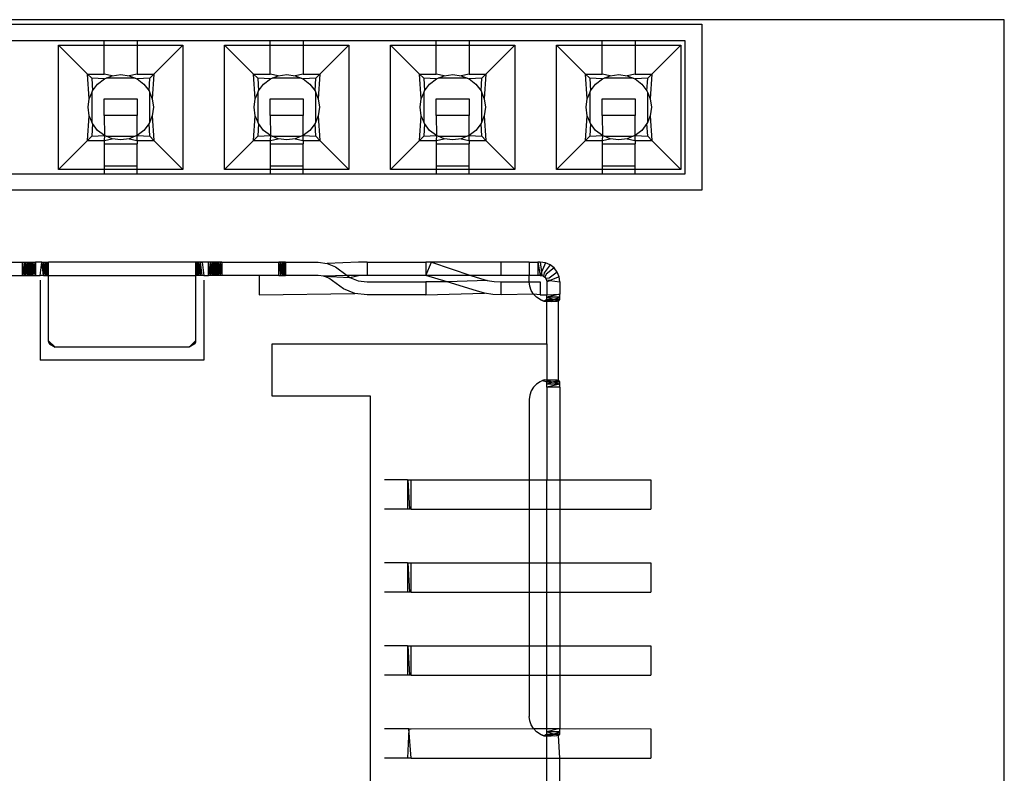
# Model space of a CAD drawing. Extents: x -270 to 272, y -152 to 146.
# Tile 14 of 256: x 27 to 42, y -90 to -79. Entities that reach past the tile are written whole.
import ezdxf

# ---------------------------------------------------------------- set-up
doc = ezdxf.new("R2010")
doc.units = 0
doc.layers.get('0').update_dxf_attribs({"linetype": 'CONTINUOUS'})

msp = doc.modelspace()

# ---------------------------------------------------------------- linework, layer by layer
for p, q in [((41.757, -78.512), (16.757, -78.512)), ((21.887, -78.582), (37.127, -78.582)), ((37.127, -78.582), (37.127, -81.122)), ((41.757, -101.512), (41.757, -78.512)), ((27.983, -78.836), (25.951, -78.836)), ((27.285, -80.804), (27.285, -78.899)), ((27.285, -78.899), (27.983, -78.899)), ((27.729, -79.344), (27.285, -78.899)), ((28.491, -78.836), (27.983, -78.836)), ((27.983, -78.899), (27.983, -78.836)), ((27.983, -79.344), (27.983, -78.899)), ((27.983, -78.899), (28.491, -78.899)), ((30.523, -78.836), (28.491, -78.836)), ((28.491, -78.836), (28.491, -78.899)), ((28.491, -78.899), (28.491, -79.344)), ((28.491, -78.899), (29.19, -78.899)), ((28.745, -79.344), (29.19, -78.899)), ((29.19, -78.899), (29.19, -80.804)), ((29.825, -80.804), (29.825, -78.899)), ((29.825, -78.899), (30.523, -78.899)), ((30.269, -79.344), (29.825, -78.899)), ((31.031, -78.836), (30.523, -78.836)), ((30.523, -78.899), (30.523, -78.836)), ((30.523, -79.344), (30.523, -78.899)), ((30.523, -78.899), (31.031, -78.899)), ((33.063, -78.836), (31.031, -78.836)), ((31.031, -78.836), (31.031, -78.899)), ((31.031, -78.899), (31.031, -79.344)), ((31.031, -78.899), (31.73, -78.899)), ((31.73, -78.899), (31.285, -79.344)), ((31.73, -78.899), (31.73, -80.804)), ((32.365, -80.804), (32.365, -78.899)), ((32.365, -78.899), (33.063, -78.899)), ((32.809, -79.344), (32.365, -78.899)), ((33.571, -78.836), (33.063, -78.836)), ((33.063, -78.899), (33.063, -78.836)), ((33.063, -79.344), (33.063, -78.899)), ((33.063, -78.899), (33.571, -78.899)), ((35.603, -78.836), (33.571, -78.836)), ((33.571, -78.836), (33.571, -78.899)), ((33.571, -78.899), (33.571, -79.344)), ((33.571, -78.899), (34.27, -78.899)), ((33.825, -79.344), (34.27, -78.899)), ((34.27, -78.899), (34.27, -80.804)), ((34.905, -80.804), (34.905, -78.899)), ((34.905, -78.899), (35.603, -78.899)), ((35.349, -79.344), (34.905, -78.899)), ((36.111, -78.836), (35.603, -78.836)), ((35.603, -78.899), (35.603, -78.836)), ((35.603, -79.344), (35.603, -78.899)), ((35.603, -78.899), (36.111, -78.899)), ((36.873, -78.836), (36.111, -78.836)), ((36.111, -78.836), (36.111, -78.899)), ((36.111, -78.899), (36.111, -79.344)), ((36.111, -78.899), (36.81, -78.899)), ((36.81, -78.899), (36.365, -79.344)), ((36.81, -78.899), (36.81, -80.804)), ((36.873, -80.868), (36.873, -78.836)), ((27.729, -79.344), (27.983, -79.344)), ((27.793, -79.407), (27.729, -79.344)), ((27.754, -79.722), (27.729, -79.344)), ((28.108, -79.369), (27.983, -79.344)), ((28.015, -79.407), (28.108, -79.369)), ((28.108, -79.369), (28.237, -79.352)), ((28.237, -79.352), (28.367, -79.369)), ((28.491, -79.344), (28.367, -79.369)), ((28.367, -79.369), (28.46, -79.407)), ((28.491, -79.344), (28.745, -79.344)), ((28.682, -79.407), (28.745, -79.344)), ((28.745, -79.344), (28.72, -79.722)), ((30.269, -79.344), (30.523, -79.344)), ((30.333, -79.407), (30.269, -79.344)), ((30.294, -79.722), (30.269, -79.344)), ((30.648, -79.369), (30.523, -79.344)), ((30.555, -79.407), (30.648, -79.369)), ((30.648, -79.369), (30.777, -79.352)), ((30.777, -79.352), (30.907, -79.369)), ((31.031, -79.344), (30.907, -79.369)), ((30.907, -79.369), (31, -79.407)), ((31.031, -79.344), (31.285, -79.344)), ((31.285, -79.344), (31.222, -79.407)), ((31.285, -79.344), (31.26, -79.722)), ((32.809, -79.344), (33.063, -79.344)), ((32.873, -79.407), (32.809, -79.344)), ((32.834, -79.722), (32.809, -79.344)), ((33.188, -79.369), (33.063, -79.344)), ((33.095, -79.407), (33.188, -79.369)), ((33.188, -79.369), (33.317, -79.352)), ((33.317, -79.352), (33.447, -79.369)), ((33.571, -79.344), (33.447, -79.369)), ((33.447, -79.369), (33.54, -79.407)), ((33.571, -79.344), (33.825, -79.344)), ((33.762, -79.407), (33.825, -79.344)), ((33.825, -79.344), (33.8, -79.722)), ((35.349, -79.344), (35.603, -79.344)), ((35.413, -79.407), (35.349, -79.344)), ((35.374, -79.722), (35.349, -79.344)), ((35.728, -79.369), (35.603, -79.344)), ((35.635, -79.407), (35.728, -79.369)), ((35.728, -79.369), (35.857, -79.352)), ((35.857, -79.352), (35.987, -79.369)), ((36.111, -79.344), (35.987, -79.369)), ((35.987, -79.369), (36.08, -79.407)), ((36.111, -79.344), (36.365, -79.344)), ((36.365, -79.344), (36.302, -79.407)), ((36.365, -79.344), (36.34, -79.722)), ((27.987, -79.419), (27.793, -79.407)), ((27.793, -79.407), (27.804, -79.602)), ((27.804, -79.602), (27.884, -79.498)), ((27.884, -79.498), (27.987, -79.419)), ((27.987, -79.419), (28.015, -79.407)), ((28.46, -79.407), (28.015, -79.407)), ((28.46, -79.407), (28.487, -79.419)), ((28.682, -79.407), (28.487, -79.419)), ((28.487, -79.419), (28.591, -79.498)), ((28.591, -79.498), (28.67, -79.602)), ((28.67, -79.602), (28.682, -79.407)), ((30.527, -79.419), (30.333, -79.407)), ((30.333, -79.407), (30.344, -79.602)), ((30.344, -79.602), (30.424, -79.498)), ((30.424, -79.498), (30.527, -79.419)), ((30.527, -79.419), (30.555, -79.407)), ((31, -79.407), (30.555, -79.407)), ((31, -79.407), (31.027, -79.419)), ((31.222, -79.407), (31.027, -79.419)), ((31.027, -79.419), (31.131, -79.498)), ((31.131, -79.498), (31.21, -79.602)), ((31.21, -79.602), (31.222, -79.407)), ((33.067, -79.419), (32.873, -79.407)), ((32.873, -79.407), (32.884, -79.602)), ((32.884, -79.602), (32.964, -79.498)), ((32.964, -79.498), (33.067, -79.419)), ((33.067, -79.419), (33.095, -79.407)), ((33.54, -79.407), (33.095, -79.407)), ((33.54, -79.407), (33.567, -79.419)), ((33.762, -79.407), (33.567, -79.419)), ((33.567, -79.419), (33.671, -79.498)), ((33.671, -79.498), (33.75, -79.602)), ((33.75, -79.602), (33.762, -79.407)), ((35.607, -79.419), (35.413, -79.407)), ((35.413, -79.407), (35.424, -79.602)), ((35.424, -79.602), (35.504, -79.498)), ((35.504, -79.498), (35.607, -79.419)), ((35.607, -79.419), (35.635, -79.407)), ((36.08, -79.407), (35.635, -79.407)), ((36.08, -79.407), (36.107, -79.419)), ((36.302, -79.407), (36.107, -79.419)), ((36.107, -79.419), (36.211, -79.498)), ((36.211, -79.498), (36.29, -79.602)), ((36.29, -79.602), (36.302, -79.407)), ((27.754, -79.722), (27.793, -79.629)), ((27.793, -79.629), (27.804, -79.602)), ((27.793, -79.629), (27.793, -80.074)), ((28.67, -79.602), (28.682, -79.629)), ((28.682, -79.629), (28.72, -79.722)), ((28.682, -80.074), (28.682, -79.629)), ((30.294, -79.722), (30.333, -79.629)), ((30.333, -79.629), (30.344, -79.602)), ((30.333, -79.629), (30.333, -80.074)), ((31.21, -79.602), (31.222, -79.629)), ((31.222, -79.629), (31.26, -79.722)), ((31.222, -80.074), (31.222, -79.629)), ((32.834, -79.722), (32.873, -79.629)), ((32.873, -79.629), (32.884, -79.602)), ((32.873, -79.629), (32.873, -80.074)), ((33.75, -79.602), (33.762, -79.629)), ((33.762, -79.629), (33.8, -79.722)), ((33.762, -80.074), (33.762, -79.629)), ((35.374, -79.722), (35.413, -79.629)), ((35.413, -79.629), (35.424, -79.602)), ((35.413, -79.629), (35.413, -80.074)), ((36.29, -79.602), (36.302, -79.629)), ((36.302, -79.629), (36.34, -79.722)), ((36.302, -80.074), (36.302, -79.629)), ((27.737, -79.852), (27.754, -79.722)), ((27.983, -79.725), (28.491, -79.725)), ((27.983, -79.979), (27.983, -79.725)), ((28.491, -79.725), (28.491, -79.979)), ((28.72, -79.722), (28.737, -79.852)), ((30.277, -79.852), (30.294, -79.722)), ((30.523, -79.979), (30.523, -79.725)), ((30.523, -79.725), (31.031, -79.725)), ((31.031, -79.725), (31.031, -79.979)), ((31.26, -79.722), (31.277, -79.852)), ((32.817, -79.852), (32.834, -79.722)), ((33.063, -79.725), (33.571, -79.725)), ((33.063, -79.979), (33.063, -79.725)), ((33.571, -79.725), (33.571, -79.979)), ((33.8, -79.722), (33.817, -79.852)), ((35.357, -79.852), (35.374, -79.722)), ((35.603, -79.725), (36.111, -79.725)), ((35.603, -79.979), (35.603, -79.725)), ((36.111, -79.725), (36.111, -79.979)), ((36.34, -79.722), (36.357, -79.852)), ((27.729, -80.36), (27.754, -79.981)), ((27.754, -79.981), (27.737, -79.852)), ((27.793, -80.074), (27.754, -79.981)), ((28.491, -79.979), (27.983, -79.979)), ((27.983, -79.979), (27.987, -80.285)), ((28.487, -80.285), (28.491, -79.979)), ((28.72, -79.981), (28.682, -80.074)), ((28.737, -79.852), (28.72, -79.981)), ((28.72, -79.981), (28.745, -80.36)), ((30.269, -80.36), (30.294, -79.981)), ((30.294, -79.981), (30.277, -79.852)), ((30.333, -80.074), (30.294, -79.981)), ((31.031, -79.979), (30.523, -79.979)), ((30.523, -79.979), (30.527, -80.285)), ((31.027, -80.285), (31.031, -79.979)), ((31.26, -79.981), (31.222, -80.074)), ((31.277, -79.852), (31.26, -79.981)), ((31.26, -79.981), (31.285, -80.36)), ((32.809, -80.36), (32.834, -79.981)), ((32.834, -79.981), (32.817, -79.852)), ((32.873, -80.074), (32.834, -79.981)), ((33.571, -79.979), (33.063, -79.979)), ((33.063, -79.979), (33.067, -80.285)), ((33.567, -80.285), (33.571, -79.979)), ((33.8, -79.981), (33.762, -80.074)), ((33.817, -79.852), (33.8, -79.981)), ((33.8, -79.981), (33.825, -80.36)), ((35.349, -80.36), (35.374, -79.981)), ((35.374, -79.981), (35.357, -79.852)), ((35.413, -80.074), (35.374, -79.981)), ((36.111, -79.979), (35.603, -79.979)), ((35.603, -79.979), (35.607, -80.285)), ((36.107, -80.285), (36.111, -79.979)), ((36.34, -79.981), (36.302, -80.074)), ((36.357, -79.852), (36.34, -79.981)), ((36.34, -79.981), (36.365, -80.36)), ((27.804, -80.102), (27.793, -80.074)), ((27.804, -80.102), (27.793, -80.296)), ((27.884, -80.205), (27.804, -80.102)), ((28.67, -80.102), (28.591, -80.205)), ((28.682, -80.074), (28.67, -80.102)), ((28.682, -80.296), (28.67, -80.102)), ((30.344, -80.102), (30.333, -80.074)), ((30.344, -80.102), (30.333, -80.296)), ((30.424, -80.205), (30.344, -80.102)), ((31.21, -80.102), (31.131, -80.205)), ((31.222, -80.074), (31.21, -80.102)), ((31.222, -80.296), (31.21, -80.102)), ((32.884, -80.102), (32.873, -80.074)), ((32.884, -80.102), (32.873, -80.296)), ((32.964, -80.205), (32.884, -80.102)), ((33.75, -80.102), (33.671, -80.205)), ((33.762, -80.074), (33.75, -80.102)), ((33.762, -80.296), (33.75, -80.102)), ((35.424, -80.102), (35.413, -80.074)), ((35.424, -80.102), (35.413, -80.296)), ((35.504, -80.205), (35.424, -80.102)), ((36.29, -80.102), (36.211, -80.205)), ((36.302, -80.074), (36.29, -80.102)), ((36.302, -80.296), (36.29, -80.102)), ((27.729, -80.36), (27.793, -80.296)), ((27.793, -80.296), (27.987, -80.285)), ((27.987, -80.285), (27.884, -80.205)), ((27.987, -80.285), (27.983, -80.36)), ((28.015, -80.296), (27.987, -80.285)), ((28.108, -80.335), (28.015, -80.296)), ((28.015, -80.296), (28.46, -80.296)), ((28.46, -80.296), (28.367, -80.335)), ((28.487, -80.285), (28.46, -80.296)), ((28.591, -80.205), (28.487, -80.285)), ((28.491, -80.36), (28.487, -80.285)), ((28.487, -80.285), (28.682, -80.296)), ((28.745, -80.36), (28.682, -80.296)), ((30.269, -80.36), (30.333, -80.296)), ((30.333, -80.296), (30.527, -80.285)), ((30.527, -80.285), (30.424, -80.205)), ((30.527, -80.285), (30.523, -80.36)), ((30.555, -80.296), (30.527, -80.285)), ((30.648, -80.335), (30.555, -80.296)), ((30.555, -80.296), (31, -80.296)), ((31, -80.296), (30.907, -80.335)), ((31.027, -80.285), (31, -80.296)), ((31.131, -80.205), (31.027, -80.285)), ((31.027, -80.285), (31.222, -80.296)), ((31.031, -80.36), (31.027, -80.285)), ((31.222, -80.296), (31.285, -80.36)), ((32.809, -80.36), (32.873, -80.296)), ((32.873, -80.296), (33.067, -80.285)), ((33.067, -80.285), (32.964, -80.205)), ((33.067, -80.285), (33.063, -80.36)), ((33.095, -80.296), (33.067, -80.285)), ((33.188, -80.335), (33.095, -80.296)), ((33.095, -80.296), (33.54, -80.296)), ((33.54, -80.296), (33.447, -80.335)), ((33.567, -80.285), (33.54, -80.296)), ((33.671, -80.205), (33.567, -80.285)), ((33.567, -80.285), (33.762, -80.296)), ((33.571, -80.36), (33.567, -80.285)), ((33.825, -80.36), (33.762, -80.296)), ((35.349, -80.36), (35.413, -80.296)), ((35.413, -80.296), (35.607, -80.285)), ((35.607, -80.285), (35.504, -80.205)), ((35.607, -80.285), (35.603, -80.36)), ((35.635, -80.296), (35.607, -80.285)), ((35.728, -80.335), (35.635, -80.296)), ((35.635, -80.296), (36.08, -80.296)), ((36.08, -80.296), (35.987, -80.335)), ((36.107, -80.285), (36.08, -80.296)), ((36.211, -80.205), (36.107, -80.285)), ((36.111, -80.36), (36.107, -80.285)), ((36.107, -80.285), (36.302, -80.296)), ((36.302, -80.296), (36.365, -80.36)), ((27.285, -80.804), (27.729, -80.36)), ((27.729, -80.36), (27.983, -80.36)), ((27.983, -80.36), (28.108, -80.335)), ((27.983, -80.36), (27.983, -80.41)), ((27.983, -80.41), (28.491, -80.41)), ((27.983, -80.41), (27.983, -80.752)), ((28.237, -80.352), (28.108, -80.335)), ((28.367, -80.335), (28.237, -80.352)), ((28.367, -80.335), (28.491, -80.36)), ((28.491, -80.36), (28.491, -80.41)), ((28.491, -80.36), (28.745, -80.36)), ((28.491, -80.752), (28.491, -80.41)), ((29.19, -80.804), (28.745, -80.36)), ((29.825, -80.804), (30.269, -80.36)), ((30.269, -80.36), (30.523, -80.36)), ((30.523, -80.36), (30.648, -80.335)), ((30.523, -80.36), (30.523, -80.41)), ((30.523, -80.41), (31.031, -80.41)), ((30.523, -80.41), (30.523, -80.752)), ((30.777, -80.352), (30.648, -80.335)), ((30.907, -80.335), (30.777, -80.352)), ((30.907, -80.335), (31.031, -80.36)), ((31.031, -80.36), (31.031, -80.41)), ((31.031, -80.36), (31.285, -80.36)), ((31.031, -80.752), (31.031, -80.41)), ((31.285, -80.36), (31.73, -80.804)), ((32.365, -80.804), (32.809, -80.36)), ((32.809, -80.36), (33.063, -80.36)), ((33.063, -80.36), (33.188, -80.335)), ((33.063, -80.36), (33.063, -80.41)), ((33.063, -80.41), (33.571, -80.41)), ((33.063, -80.41), (33.063, -80.752)), ((33.317, -80.352), (33.188, -80.335)), ((33.447, -80.335), (33.317, -80.352)), ((33.447, -80.335), (33.571, -80.36)), ((33.571, -80.36), (33.571, -80.41)), ((33.571, -80.36), (33.825, -80.36)), ((33.571, -80.752), (33.571, -80.41)), ((34.27, -80.804), (33.825, -80.36)), ((34.905, -80.804), (35.349, -80.36)), ((35.349, -80.36), (35.603, -80.36)), ((35.603, -80.36), (35.728, -80.335)), ((35.603, -80.36), (35.603, -80.41)), ((35.603, -80.41), (36.111, -80.41)), ((35.603, -80.41), (35.603, -80.752)), ((35.857, -80.352), (35.728, -80.335)), ((35.987, -80.335), (35.857, -80.352)), ((35.987, -80.335), (36.111, -80.36)), ((36.111, -80.36), (36.111, -80.41)), ((36.111, -80.36), (36.365, -80.36)), ((36.111, -80.752), (36.111, -80.41)), ((36.365, -80.36), (36.81, -80.804)), ((28.491, -80.752), (27.983, -80.752)), ((27.983, -80.752), (27.983, -80.804)), ((28.491, -80.804), (28.491, -80.752)), ((31.031, -80.752), (30.523, -80.752)), ((30.523, -80.752), (30.523, -80.804)), ((31.031, -80.804), (31.031, -80.752)), ((33.571, -80.752), (33.063, -80.752)), ((33.063, -80.752), (33.063, -80.804)), ((33.571, -80.804), (33.571, -80.752)), ((36.111, -80.752), (35.603, -80.752)), ((35.603, -80.752), (35.603, -80.804)), ((36.111, -80.804), (36.111, -80.752)), ((25.951, -80.868), (27.983, -80.868)), ((27.983, -80.804), (27.285, -80.804)), ((27.983, -80.804), (27.983, -80.868)), ((28.491, -80.804), (27.983, -80.804)), ((27.983, -80.868), (28.491, -80.868)), ((28.491, -80.868), (28.491, -80.804)), ((29.19, -80.804), (28.491, -80.804)), ((28.491, -80.868), (30.523, -80.868)), ((30.523, -80.804), (29.825, -80.804)), ((30.523, -80.804), (30.523, -80.868)), ((31.031, -80.804), (30.523, -80.804)), ((30.523, -80.868), (31.031, -80.868)), ((31.031, -80.868), (31.031, -80.804)), ((31.73, -80.804), (31.031, -80.804)), ((31.031, -80.868), (33.063, -80.868)), ((33.063, -80.804), (32.365, -80.804)), ((33.063, -80.804), (33.063, -80.868)), ((33.571, -80.804), (33.063, -80.804)), ((33.063, -80.868), (33.571, -80.868)), ((33.571, -80.868), (33.571, -80.804)), ((34.27, -80.804), (33.571, -80.804)), ((33.571, -80.868), (35.603, -80.868)), ((35.603, -80.804), (34.905, -80.804)), ((35.603, -80.804), (35.603, -80.868)), ((36.111, -80.804), (35.603, -80.804)), ((35.603, -80.868), (36.111, -80.868)), ((36.111, -80.868), (36.111, -80.804)), ((36.81, -80.804), (36.111, -80.804)), ((36.111, -80.868), (36.873, -80.868)), ((37.127, -81.122), (21.887, -81.122)), ((22.832, -82.224), (26.732, -82.224)), ((26.732, -82.424), (26.732, -82.224)), ((26.732, -82.224), (26.932, -82.224)), ((26.732, -82.224), (26.758, -82.224)), ((26.758, -82.224), (26.732, -82.424)), ((26.758, -82.224), (26.758, -82.424)), ((26.758, -82.224), (26.782, -82.424)), ((26.782, -82.224), (26.782, -82.424)), ((26.803, -82.224), (26.782, -82.424)), ((26.803, -82.224), (26.803, -82.424)), ((26.819, -82.224), (26.803, -82.424)), ((26.819, -82.224), (26.819, -82.424)), ((26.829, -82.224), (26.819, -82.424)), ((26.829, -82.224), (26.829, -82.424)), ((26.836, -82.224), (26.836, -82.424)), ((26.846, -82.224), (26.836, -82.424)), ((26.846, -82.224), (26.846, -82.424)), ((26.862, -82.224), (26.846, -82.424)), ((26.862, -82.224), (26.862, -82.424)), ((26.882, -82.224), (26.862, -82.424)), ((26.882, -82.224), (26.882, -82.424)), ((26.882, -82.224), (26.907, -82.424)), ((26.907, -82.224), (26.907, -82.424)), ((26.932, -82.224), (26.907, -82.424)), ((26.932, -82.224), (26.932, -82.424)), ((27.032, -82.224), (26.932, -82.224)), ((27.007, -82.424), (27.032, -82.224)), ((27.032, -82.224), (27.132, -82.224)), ((27.058, -82.424), (27.032, -82.224)), ((27.058, -82.424), (27.082, -82.224)), ((27.058, -82.424), (27.058, -82.224)), ((27.082, -82.424), (27.103, -82.224)), ((27.082, -82.424), (27.082, -82.224)), ((27.119, -82.424), (27.103, -82.224)), ((27.103, -82.424), (27.103, -82.224)), ((27.119, -82.424), (27.129, -82.224)), ((27.119, -82.424), (27.119, -82.224)), ((27.129, -82.424), (27.129, -82.224)), ((29.382, -82.224), (27.132, -82.224)), ((27.132, -82.427), (27.132, -82.224)), ((29.482, -82.224), (29.382, -82.224)), ((29.382, -82.224), (29.382, -82.424)), ((29.386, -82.424), (29.396, -82.224)), ((29.386, -82.424), (29.386, -82.224)), ((29.412, -82.424), (29.396, -82.224)), ((29.396, -82.424), (29.396, -82.224)), ((29.412, -82.424), (29.432, -82.224)), ((29.412, -82.424), (29.412, -82.224)), ((29.432, -82.424), (29.457, -82.224)), ((29.432, -82.424), (29.432, -82.224)), ((29.482, -82.424), (29.457, -82.224)), ((29.457, -82.224), (29.482, -82.224)), ((29.457, -82.424), (29.457, -82.224)), ((29.482, -82.224), (29.507, -82.424)), ((29.582, -82.224), (29.482, -82.224)), ((29.582, -82.424), (29.582, -82.224)), ((29.782, -82.224), (29.582, -82.224)), ((29.608, -82.224), (29.582, -82.424)), ((29.608, -82.224), (29.608, -82.424)), ((29.608, -82.224), (29.632, -82.424)), ((29.632, -82.224), (29.632, -82.424)), ((29.653, -82.224), (29.632, -82.424)), ((29.653, -82.224), (29.653, -82.424)), ((29.669, -82.224), (29.653, -82.424)), ((29.669, -82.224), (29.669, -82.424)), ((29.679, -82.224), (29.669, -82.424)), ((29.679, -82.224), (29.679, -82.424)), ((29.696, -82.224), (29.686, -82.424)), ((29.686, -82.224), (29.686, -82.424)), ((29.696, -82.224), (29.696, -82.424)), ((29.696, -82.224), (29.712, -82.424)), ((29.712, -82.224), (29.712, -82.424)), ((29.732, -82.224), (29.712, -82.424)), ((29.732, -82.224), (29.732, -82.424)), ((29.757, -82.224), (29.732, -82.424)), ((29.757, -82.224), (29.757, -82.424)), ((29.757, -82.224), (29.782, -82.424)), ((29.757, -82.224), (29.782, -82.224)), ((29.782, -82.224), (29.782, -82.424)), ((29.782, -82.224), (30.657, -82.224)), ((30.657, -82.424), (30.657, -82.224)), ((30.757, -82.224), (30.657, -82.224)), ((30.657, -82.224), (30.683, -82.424)), ((30.657, -82.224), (30.683, -82.224)), ((30.683, -82.224), (30.683, -82.424)), ((30.707, -82.224), (30.683, -82.424)), ((30.707, -82.224), (30.707, -82.424)), ((30.728, -82.224), (30.707, -82.424)), ((30.728, -82.224), (30.728, -82.424)), ((30.744, -82.224), (30.728, -82.424)), ((30.744, -82.224), (30.744, -82.424)), ((30.744, -82.224), (30.754, -82.424)), ((30.754, -82.224), (30.754, -82.424)), ((30.757, -82.224), (30.757, -82.424)), ((30.757, -82.224), (31.257, -82.224)), ((31.257, -82.224), (31.394, -82.241)), ((31.877, -82.224), (31.394, -82.241)), ((31.394, -82.241), (31.522, -82.292)), ((32.007, -82.224), (31.877, -82.224)), ((32.007, -82.224), (32.007, -82.424)), ((32.007, -82.224), (32.907, -82.224)), ((32.907, -82.224), (32.907, -82.424)), ((32.907, -82.424), (32.99, -82.224)), ((32.99, -82.224), (32.907, -82.224)), ((34.057, -82.224), (32.99, -82.224)), ((32.99, -82.224), (33.594, -82.424)), ((34.057, -82.424), (34.057, -82.224)), ((34.488, -82.224), (34.057, -82.224)), ((34.488, -82.224), (34.618, -82.224)), ((34.488, -82.224), (34.488, -82.424)), ((34.657, -82.224), (34.618, -82.224)), ((34.618, -82.224), (34.618, -82.424)), ((34.618, -82.224), (34.657, -82.424)), ((34.735, -82.234), (34.657, -82.224)), ((34.657, -82.224), (34.677, -82.376)), ((34.735, -82.234), (34.677, -82.376)), ((34.807, -82.264), (34.735, -82.234)), ((31.522, -82.292), (31.7, -82.424)), ((34.677, -82.376), (34.657, -82.424)), ((34.677, -82.376), (34.683, -82.427)), ((34.714, -82.386), (34.707, -82.437)), ((34.807, -82.264), (34.714, -82.386)), ((34.748, -82.406), (34.728, -82.453)), ((34.87, -82.311), (34.748, -82.406)), ((34.917, -82.374), (34.795, -82.467)), ((34.87, -82.311), (34.807, -82.264)), ((34.917, -82.374), (34.87, -82.311)), ((34.947, -82.446), (34.917, -82.374)), ((22.832, -82.424), (26.732, -82.424)), ((26.732, -82.424), (26.932, -82.424)), ((26.758, -82.424), (26.732, -82.424)), ((26.932, -82.424), (27.007, -82.424)), ((27.058, -82.424), (27.007, -82.424)), ((27.007, -82.498), (27.007, -83.724)), ((27.058, -82.424), (27.132, -82.427)), ((27.132, -82.427), (29.382, -82.424)), ((27.132, -83.424), (27.132, -82.427)), ((29.507, -82.424), (29.382, -82.424)), ((29.382, -82.424), (29.382, -83.424)), ((29.482, -82.424), (29.457, -82.424)), ((29.507, -82.424), (29.582, -82.424)), ((29.507, -82.498), (29.507, -83.724)), ((29.782, -82.424), (29.582, -82.424)), ((29.782, -82.424), (29.757, -82.424)), ((30.357, -82.424), (29.782, -82.424)), ((30.657, -82.424), (30.357, -82.424)), ((30.357, -82.424), (30.357, -82.724)), ((30.657, -82.424), (30.757, -82.424)), ((30.683, -82.424), (30.657, -82.424)), ((31.257, -82.424), (30.757, -82.424)), ((31.344, -82.435), (31.257, -82.424)), ((31.7, -82.424), (31.344, -82.435)), ((31.424, -82.467), (31.344, -82.435)), ((31.344, -82.435), (31.743, -82.455)), ((31.646, -82.63), (31.424, -82.467)), ((31.7, -82.424), (31.743, -82.455)), ((31.877, -82.424), (31.7, -82.424)), ((31.743, -82.455), (31.877, -82.424)), ((31.743, -82.455), (31.871, -82.506)), ((31.871, -82.506), (32.007, -82.524)), ((32.007, -82.424), (31.877, -82.424)), ((32.907, -82.424), (32.007, -82.424)), ((32.007, -82.524), (32.907, -82.524)), ((33.594, -82.424), (32.907, -82.424)), ((33.231, -82.524), (32.907, -82.424)), ((32.907, -82.524), (32.907, -82.724)), ((33.231, -82.524), (32.907, -82.524)), ((33.846, -82.501), (33.231, -82.524)), ((33.68, -82.663), (33.231, -82.524)), ((34.057, -82.424), (33.594, -82.424)), ((33.594, -82.424), (33.743, -82.473)), ((33.743, -82.473), (33.846, -82.501)), ((33.846, -82.501), (33.951, -82.518)), ((33.951, -82.518), (34.057, -82.524)), ((34.488, -82.424), (34.057, -82.424)), ((34.057, -82.724), (34.057, -82.524)), ((34.057, -82.524), (34.488, -82.524)), ((34.488, -82.453), (34.488, -82.424)), ((34.618, -82.424), (34.488, -82.424)), ((34.488, -82.524), (34.488, -82.424)), ((34.495, -82.59), (34.488, -82.524)), ((34.488, -82.524), (34.657, -82.524)), ((34.657, -82.424), (34.618, -82.424)), ((34.657, -82.424), (34.683, -82.427)), ((34.657, -82.524), (34.657, -82.724)), ((34.683, -82.427), (34.707, -82.437)), ((34.707, -82.437), (34.728, -82.453)), ((34.728, -82.453), (34.744, -82.474)), ((34.795, -82.467), (34.744, -82.474)), ((34.744, -82.474), (34.754, -82.498)), ((34.754, -82.498), (34.757, -82.524)), ((34.805, -82.504), (34.754, -82.498)), ((34.757, -82.524), (34.805, -82.504)), ((34.757, -82.524), (34.757, -82.724)), ((34.947, -82.446), (34.805, -82.504)), ((34.805, -82.504), (34.957, -82.524)), ((34.957, -82.524), (34.947, -82.446)), ((34.957, -82.524), (34.957, -82.71)), ((30.357, -82.724), (31.821, -82.7)), ((31.821, -82.7), (31.646, -82.63)), ((32.007, -82.724), (31.821, -82.7)), ((32.907, -82.724), (33.804, -82.696)), ((33.804, -82.696), (33.68, -82.663)), ((33.93, -82.717), (33.804, -82.696)), ((34.553, -82.71), (34.057, -82.724)), ((34.517, -82.654), (34.495, -82.59)), ((34.553, -82.71), (34.517, -82.654)), ((34.601, -82.758), (34.553, -82.71)), ((34.657, -82.724), (34.553, -82.71)), ((34.757, -82.724), (34.957, -82.71)), ((34.957, -82.71), (34.757, -82.758)), ((34.957, -82.758), (34.957, -82.71)), ((32.907, -82.724), (32.007, -82.724)), ((34.057, -82.724), (33.93, -82.717)), ((34.657, -82.794), (34.601, -82.758)), ((34.657, -82.724), (34.757, -82.724)), ((34.657, -82.794), (34.684, -82.811)), ((34.712, -82.821), (34.657, -82.794)), ((34.684, -82.811), (34.712, -82.821)), ((34.757, -82.794), (34.712, -82.821)), ((34.712, -82.821), (34.757, -82.821)), ((34.751, -82.815), (34.857, -82.794)), ((34.854, -82.807), (34.751, -82.815)), ((34.757, -82.758), (34.757, -82.724)), ((34.757, -82.794), (34.757, -82.724)), ((34.757, -82.794), (34.757, -82.758)), ((34.857, -82.794), (34.757, -82.758)), ((34.957, -82.758), (34.757, -82.758)), ((34.822, -82.822), (34.757, -82.794)), ((34.757, -82.821), (34.757, -82.794)), ((34.857, -82.794), (34.757, -82.794)), ((34.757, -83.474), (34.757, -82.821)), ((34.757, -82.821), (34.822, -82.822)), ((34.87, -82.824), (34.822, -82.822)), ((34.857, -82.794), (34.957, -82.758)), ((34.957, -82.794), (34.857, -82.794)), ((34.857, -82.794), (34.952, -82.807)), ((34.908, -82.822), (34.87, -82.824)), ((34.936, -82.816), (34.908, -82.822)), ((34.936, -82.816), (34.957, -82.794)), ((34.936, -84.031), (34.936, -82.816)), ((34.957, -82.794), (34.957, -82.758)), ((27.232, -83.524), (27.132, -83.424)), ((27.132, -83.424), (27.136, -83.449)), ((27.136, -83.449), (27.132, -83.424)), ((27.136, -83.449), (27.146, -83.474)), ((27.136, -83.449), (27.232, -83.524)), ((27.136, -83.449), (27.232, -83.524)), ((27.146, -83.474), (27.136, -83.449)), ((29.382, -83.424), (29.282, -83.524)), ((29.379, -83.449), (29.282, -83.524)), ((29.379, -83.449), (29.282, -83.524)), ((29.369, -83.474), (29.379, -83.449)), ((29.379, -83.449), (29.369, -83.474)), ((29.379, -83.449), (29.382, -83.424)), ((29.382, -83.424), (29.379, -83.449)), ((27.146, -83.474), (27.232, -83.524)), ((27.146, -83.474), (27.232, -83.524)), ((29.282, -83.524), (27.232, -83.524)), ((29.369, -83.474), (29.282, -83.524)), ((29.369, -83.474), (29.282, -83.524)), ((30.557, -84.274), (30.557, -83.474)), ((30.557, -83.474), (34.757, -83.474)), ((34.757, -83.474), (34.757, -84.025)), ((29.507, -83.724), (27.007, -83.724)), ((34.657, -84.053), (34.601, -84.089)), ((34.693, -84.032), (34.657, -84.053)), ((34.72, -84.024), (34.693, -84.032)), ((34.693, -84.032), (34.757, -84.053)), ((34.72, -84.024), (34.757, -84.025)), ((34.754, -84.036), (34.857, -84.053)), ((34.757, -84.053), (34.822, -84.025)), ((34.757, -84.025), (34.822, -84.025)), ((34.757, -84.025), (34.757, -84.053)), ((34.757, -84.089), (34.757, -84.053)), ((34.857, -84.053), (34.757, -84.089)), ((34.757, -84.053), (34.857, -84.053)), ((34.822, -84.025), (34.87, -84.024)), ((34.952, -84.04), (34.857, -84.053)), ((34.857, -84.053), (34.957, -84.089)), ((34.857, -84.053), (34.957, -84.053)), ((34.87, -84.024), (34.908, -84.025)), ((34.908, -84.025), (34.936, -84.031)), ((34.957, -84.053), (34.936, -84.031)), ((34.957, -84.089), (34.957, -84.053)), ((34.517, -84.193), (34.495, -84.257)), ((34.553, -84.137), (34.517, -84.193)), ((34.601, -84.089), (34.553, -84.137)), ((34.757, -84.137), (34.757, -84.089)), ((34.957, -84.089), (34.757, -84.089)), ((34.957, -84.089), (34.757, -84.137)), ((34.957, -84.137), (34.757, -84.137)), ((34.757, -84.137), (34.757, -85.554)), ((34.957, -84.137), (34.957, -84.089)), ((34.957, -84.137), (34.957, -85.554)), ((32.057, -84.274), (30.557, -84.274)), ((32.057, -96.174), (32.057, -84.274)), ((34.495, -84.257), (34.488, -84.324)), ((34.488, -84.324), (34.488, -85.554)), ((32.627, -85.554), (32.272, -85.554)), ((32.627, -85.554), (32.627, -86.004)), ((32.627, -85.554), (32.679, -85.554)), ((32.659, -86.004), (32.636, -85.554)), ((32.679, -86.004), (32.679, -85.554)), ((32.679, -85.554), (34.488, -85.554)), ((34.488, -85.554), (34.757, -85.554)), ((34.488, -85.554), (34.488, -86.004)), ((34.757, -85.554), (34.957, -85.554)), ((34.757, -86.004), (34.757, -85.554)), ((34.957, -85.554), (36.349, -85.554)), ((34.957, -85.554), (34.957, -86.004)), ((36.349, -85.554), (36.349, -86.004)), ((32.627, -86.004), (32.272, -86.004)), ((32.679, -86.004), (32.627, -86.004)), ((32.679, -86.004), (34.488, -86.004)), ((34.488, -86.004), (34.757, -86.004)), ((34.488, -86.004), (34.488, -86.824)), ((34.757, -86.004), (34.957, -86.004)), ((34.757, -86.824), (34.757, -86.004)), ((34.957, -86.004), (36.349, -86.004)), ((34.957, -86.004), (34.957, -86.824)), ((32.627, -86.824), (32.272, -86.824)), ((32.627, -86.824), (32.627, -87.274)), ((32.627, -86.824), (32.679, -86.824)), ((32.659, -87.274), (32.636, -86.824)), ((32.679, -87.274), (32.679, -86.824)), ((32.679, -86.824), (34.488, -86.824)), ((34.488, -86.824), (34.757, -86.824)), ((34.488, -86.824), (34.488, -87.274)), ((34.757, -86.824), (34.957, -86.824)), ((34.757, -87.274), (34.757, -86.824)), ((34.957, -86.824), (36.349, -86.824)), ((34.957, -86.824), (34.957, -87.274)), ((36.349, -86.824), (36.349, -87.274)), ((32.627, -87.274), (32.272, -87.274)), ((32.679, -87.274), (32.627, -87.274)), ((32.679, -87.274), (34.488, -87.274)), ((34.488, -87.274), (34.757, -87.274)), ((34.488, -87.274), (34.488, -88.094)), ((34.757, -87.274), (34.957, -87.274)), ((34.757, -88.094), (34.757, -87.274)), ((34.957, -87.274), (36.349, -87.274)), ((34.957, -87.274), (34.957, -88.094)), ((32.627, -88.094), (32.272, -88.094)), ((32.627, -88.094), (32.627, -88.544)), ((32.627, -88.094), (32.679, -88.094)), ((32.659, -88.544), (32.636, -88.094)), ((32.679, -88.544), (32.679, -88.094)), ((32.679, -88.094), (34.488, -88.094)), ((34.488, -88.094), (34.757, -88.094)), ((34.488, -88.094), (34.488, -88.544)), ((34.757, -88.544), (34.757, -88.094)), ((34.757, -88.094), (34.957, -88.094)), ((34.957, -88.094), (34.957, -88.544)), ((34.957, -88.094), (36.349, -88.094)), ((36.349, -88.094), (36.349, -88.544)), ((32.627, -88.544), (32.272, -88.544)), ((32.679, -88.544), (32.627, -88.544)), ((32.679, -88.544), (34.488, -88.544)), ((34.488, -88.544), (34.757, -88.544)), ((34.488, -88.544), (34.488, -89.174)), ((34.757, -88.544), (34.957, -88.544)), ((34.757, -89.36), (34.757, -88.544)), ((34.957, -88.544), (36.349, -88.544)), ((34.957, -88.544), (34.957, -89.36)), ((34.495, -89.24), (34.488, -89.174)), ((34.517, -89.304), (34.495, -89.24)), ((34.553, -89.36), (34.517, -89.304)), ((32.646, -89.364), (32.272, -89.364)), ((32.646, -89.364), (32.627, -89.814)), ((32.646, -89.364), (32.679, -89.364)), ((32.679, -89.814), (32.646, -89.364)), ((32.679, -89.364), (34.553, -89.36)), ((34.601, -89.408), (34.553, -89.36)), ((34.553, -89.36), (34.757, -89.36)), ((34.657, -89.444), (34.601, -89.408)), ((34.657, -89.444), (34.684, -89.461)), ((34.712, -89.471), (34.657, -89.444)), ((34.684, -89.461), (34.712, -89.471)), ((34.757, -89.444), (34.712, -89.471)), ((34.712, -89.471), (34.757, -89.472)), ((34.854, -89.457), (34.751, -89.465)), ((34.757, -89.408), (34.757, -89.36)), ((34.757, -89.36), (34.957, -89.36)), ((34.957, -89.36), (34.757, -89.408)), ((34.757, -89.444), (34.757, -89.408)), ((34.857, -89.444), (34.757, -89.408)), ((34.957, -89.408), (34.757, -89.408)), ((34.822, -89.472), (34.757, -89.444)), ((34.757, -89.472), (34.757, -89.444)), ((34.757, -89.444), (34.857, -89.444)), ((34.757, -89.444), (34.854, -89.457)), ((34.757, -89.472), (34.822, -89.472)), ((34.757, -89.814), (34.757, -89.472)), ((34.87, -89.474), (34.822, -89.472)), ((34.857, -89.444), (34.957, -89.408)), ((34.957, -89.444), (34.857, -89.444)), ((34.857, -89.444), (34.952, -89.457)), ((34.908, -89.472), (34.87, -89.474)), ((34.936, -89.466), (34.908, -89.472)), ((34.936, -89.466), (34.957, -89.444)), ((34.957, -89.814), (34.936, -89.466)), ((34.957, -89.408), (34.957, -89.36)), ((34.957, -89.36), (36.349, -89.364)), ((34.957, -89.444), (34.957, -89.408)), ((36.349, -89.364), (36.349, -89.814)), ((32.627, -89.814), (32.272, -89.814)), ((32.679, -89.814), (32.627, -89.814)), ((32.679, -89.814), (34.757, -89.814)), ((34.757, -89.814), (34.957, -89.814)), ((34.757, -90.634), (34.757, -89.814)), ((34.957, -89.814), (36.349, -89.814)), ((34.957, -90.634), (34.957, -89.814))]:
    msp.add_line(p, q)

doc.saveas('drawing.dxf')
